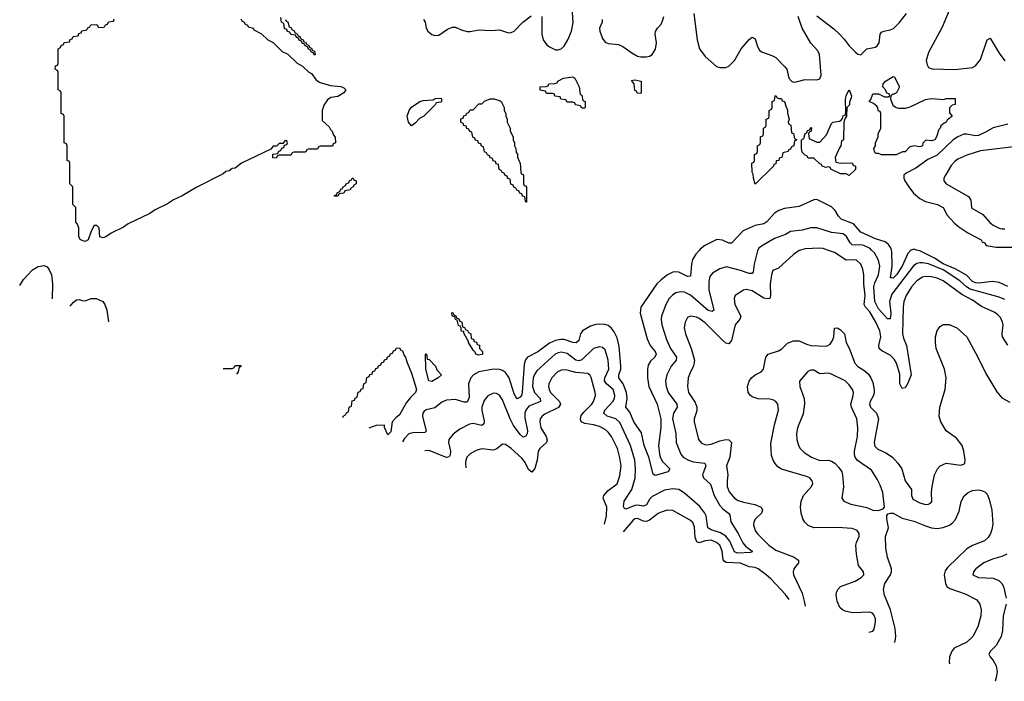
# Model space of a CAD drawing. Header units: inches. Extents: x 2001573 to 2220545, y 644482 to 846830.
# Tile 3 of 256: x 2019464 to 2026166, y 667064 to 671568. Entities that reach past the tile are written whole.
import ezdxf

# ---------------------------------------------------------------- set-up
doc = ezdxf.new("R2010")
doc.units = ezdxf.units.IN
doc.header["$MEASUREMENT"] = 0
for name, color, linetype in [('C0616', 7, 'Continuous'), ('C0617', 7, 'Continuous'), ('C0626', 7, 'Continuous'), ('C0627', 7, 'Continuous')]:
    doc.layers.add(name, color=color, linetype=linetype)

msp = doc.modelspace()

# ---------------------------------------------------------------- linework, layer by layer
at = {"layer": 'C0616', "color": 5, "elevation": 240}
for points in [[(2019463.9, 669758), (2019490, 669798.6), (2019550, 669865.3), (2019590, 669888.9), (2019630, 669895.3), (2019650, 669885.4), (2019662.7, 669870), (2019680.2, 669830), (2019687.3, 669770), (2019685.4, 669667.6)], [(2019807.8, 669617.6), (2019830, 669645.3), (2019850, 669660.3), (2019870, 669664.2), (2019890, 669656.5), (2019910, 669655), (2019950, 669669.9), (2019983.7, 669670), (2020000, 669662.8)]]:
    msp.add_lwpolyline(points, dxfattribs=at)
at = {"layer": 'C0617', "color": 5, "elevation": 220}
msp.add_lwpolyline([(2020000, 670156), (2019990, 670166), (2019970, 670166), (2019951.1, 670128.8), (2019930, 670068.7), (2019910, 670059), (2019878, 670070), (2019866, 670090), (2019866, 670150), (2019856.4, 670176.4), (2019846, 670190), (2019846, 670290), (2019826, 670310), (2019826, 670430), (2019806, 670450), (2019806, 670590), (2019802, 670602), (2019786, 670610), (2019786, 670710), (2019782, 670722), (2019766, 670730), (2019766, 670910), (2019762, 670922), (2019746, 670930), (2019746, 671070), (2019742, 671082), (2019726, 671090), (2019726, 671210), (2019722, 671222), (2019706, 671230), (2019707.3, 671252.7), (2019722, 671258), (2019726, 671270), (2019726, 671370), (2019742, 671378), (2019747.3, 671392.7), (2019762, 671398), (2019767.3, 671412.7), (2019802, 671418), (2019807.3, 671432.7), (2019822, 671438), (2019827.3, 671452.7), (2019862, 671458), (2019867.3, 671472.7), (2019882, 671478), (2019887.3, 671492.7), (2019922, 671498), (2019927.3, 671512.7), (2019942, 671518), (2019947.3, 671532.7), (2019990, 671534), (2019998, 671518), (2020000, 671517.8)], dxfattribs=at)
at = {"layer": 'C0626', "color": 5}
for points, elevation in [([(2024090.2, 670000), (2024067.3, 669972.7), (2024044.4, 669935.6), (2024035.6, 669904.4), (2024030, 669822), (2024010, 669819.3), (2023950, 669849.2), (2023930, 669852.6), (2023910, 669848.4), (2023874, 669830), (2023830, 669798), (2023801.5, 669770), (2023690.8, 669610), (2023686.3, 669570), (2023735.5, 669395.5), (2023756.4, 669350), (2023789.4, 669310), (2023796.8, 669290), (2023787.8, 669270), (2023757, 669243), (2023742.7, 669217.3), (2023737.7, 669190), (2023736.9, 669130), (2023747.4, 669070), (2023803.4, 668950), (2023827.8, 668850), (2023828.6, 668791.4), (2023813, 668670), (2023818.5, 668610), (2023825.1, 668585.1), (2023840.1, 668560.1), (2023888.2, 668510), (2023878.8, 668490), (2023790, 668466), (2023774.8, 668474.7), (2023746.2, 668590), (2023713.7, 668670), (2023695.5, 668755.5), (2023644.9, 668830), (2023616, 668896), (2023589.4, 668930), (2023598.5, 668990), (2023593.2, 669030), (2023572.7, 669090), (2023543.2, 669130), (2023543, 669150), (2023555.7, 669190), (2023555.1, 669210), (2023543.9, 669343.9), (2023530, 669403.1), (2023510, 669442.9), (2023490, 669469.8), (2023470, 669485.7), (2023450, 669492.6), (2023410, 669495.5), (2023386.5, 669493.5), (2023350, 669481.4), (2023295.9, 669450), (2023280.5, 669430), (2023270, 669385.1), (2023252.1, 669367.9), (2023230, 669370.9), (2023170, 669391.1), (2023148.3, 669391.7), (2023110, 669383.5), (2023070, 669365.3), (2022990, 669306.3), (2022920.5, 669270), (2022907.1, 669252.9), (2022897.4, 669222.6), (2022883.6, 669030), (2022878.9, 669010), (2022870, 668997.3), (2022850, 668987.9), (2022840.9, 669000.9), (2022830, 669022.2), (2022795.1, 669130), (2022770, 669165.5), (2022750, 669180.2), (2022730, 669187.5), (2022690, 669188.1), (2022590, 669170.4), (2022553.2, 669150), (2022534.8, 669130), (2022519.8, 669090), (2022523.9, 668996.1), (2022510, 668963.5), (2022490, 668964), (2022430, 668983.2), (2022370, 668977.8), (2022336.7, 668963.3), (2022290, 668926), (2022230, 668911.7), (2022216.7, 668903.3), (2022207.1, 668890), (2022205, 668870), (2022230, 668767.3), (2022221.6, 668758.4), (2022210, 668754.8), (2022150, 668757.9), (2022111.8, 668748.2), (2022083, 668717), (2022069.9, 668694.4)], 240), ([(2024488.8, 670000), (2024486.2, 669993.8), (2024464.3, 669904.3), (2024457.2, 669850), (2024450, 669840.4), (2024430, 669839.8), (2024370, 669861.4), (2024275.5, 669884.5), (2024230, 669870.8), (2024178.7, 669841.3), (2024160.9, 669819.1), (2024154.4, 669785.6), (2024155.7, 669730), (2024188.5, 669591.4), (2024177.8, 669582.2), (2024150, 669588.6), (2024030, 669692.4), (2023990, 669713.2), (2023963.9, 669716.1), (2023930, 669707.6), (2023907.4, 669692.6), (2023885.8, 669670), (2023862.3, 669630), (2023833.5, 669550), (2023831, 669530), (2023835.8, 669490), (2023866.6, 669390), (2023894.1, 669330), (2023933.9, 669270), (2023933, 669250), (2023898.5, 669210), (2023868.6, 669150), (2023859.4, 669110), (2023864.2, 669070), (2023878.1, 669030), (2023937.6, 668950), (2023939.4, 668930), (2023915, 668890), (2023907.5, 668850), (2023931.1, 668750), (2023932.8, 668690), (2023964.7, 668610), (2023980.6, 668590), (2024016.1, 668570), (2024050, 668557.4), (2024128.4, 668548.4), (2024134.4, 668530), (2024111.5, 668470), (2024117.6, 668450), (2024166, 668406), (2024191.5, 668330), (2024230, 668260.9), (2024250, 668237.8), (2024288.2, 668210), (2024297, 668197), (2024303.9, 668150), (2024355, 668070), (2024386, 668006), (2024404.1, 667984.1), (2024450.6, 667950.6), (2024450, 667946.6), (2024438.4, 667941.6), (2024350, 667935.8), (2024330, 667944.7), (2024298, 668018), (2024271.3, 668051.3), (2024234.9, 668074.9), (2024170, 668095.7), (2024148.4, 668108.4), (2024137.5, 668190), (2024128.1, 668210), (2024094.3, 668254.3), (2023990, 668345.9), (2023950, 668370.4), (2023910, 668375), (2023853.5, 668366.5), (2023770, 668322.3), (2023754, 668306), (2023730, 668265), (2023710, 668257.5), (2023670, 668263.6), (2023650, 668261.7), (2023590, 668235.8), (2023581.2, 668241.2), (2023574.9, 668254.9), (2023577.3, 668290), (2023630.4, 668370), (2023653.3, 668446.7), (2023656.1, 668510), (2023650.4, 668570), (2023621.8, 668670), (2023550, 668826.3), (2023521.4, 668850), (2023462.3, 668870), (2023440.7, 668890), (2023446.1, 668910), (2023500.9, 668970), (2023511.6, 668990), (2023514.2, 669010), (2023502.6, 669050), (2023457.6, 669090), (2023445.3, 669110), (2023446.4, 669130), (2023474.4, 669190), (2023469.5, 669249.5), (2023450, 669320.5), (2023430, 669336.1), (2023410, 669340.3), (2023370, 669329.8), (2023290, 669253), (2023270, 669245.8), (2023249.9, 669249.9), (2023190, 669294.6), (2023150, 669303.6), (2023130, 669300.4), (2023107.8, 669290), (2022983.3, 669176.7), (2022967.7, 669152.3), (2022960.1, 669130), (2022954.2, 669070), (2022967.8, 669030), (2023007.5, 668990), (2023008.4, 668970), (2022930, 668936.6), (2022908.6, 668910), (2022903, 668890), (2022903, 668857), (2022920.6, 668770), (2022918.9, 668750), (2022910, 668732.1), (2022890, 668727.1), (2022870, 668743.8), (2022825.6, 668805.6), (2022801.4, 668850), (2022750, 668980.5), (2022730, 669012.1), (2022710, 669024.2), (2022690, 669026.2), (2022650, 669008.4), (2022624.6, 668975.4), (2022608.7, 668931.3), (2022609.1, 668910), (2022625.4, 668834.6), (2022623.1, 668816.9), (2022610, 668805.7), (2022550, 668820.2), (2022525.4, 668814.6), (2022458.9, 668781.1), (2022413.5, 668746.5), (2022385.6, 668710), (2022383, 668690), (2022395.3, 668630), (2022394, 668606), (2022387.2, 668592.8), (2022370, 668588.3), (2022350, 668594), (2022250, 668635.5), (2022222.6, 668632.1)], 260), ([(2024777.8, 670000), (2024770, 669997.8), (2024730, 669968.9), (2024630, 669876.3), (2024590, 669859.5), (2024580.2, 669830), (2024572.9, 669770), (2024575.4, 669690), (2024569.1, 669670.9), (2024550, 669666.8), (2024530, 669671.3), (2024450, 669722), (2024410, 669731.8), (2024390, 669726.8), (2024334.4, 669690), (2024326.7, 669670), (2024331.1, 669630), (2024371.5, 669550), (2024365.8, 669530), (2024334.3, 669490), (2024310, 669384.5), (2024290, 669360.4), (2024270, 669366.8), (2024250, 669383.9), (2024130, 669504.4), (2024090, 669534.1), (2024070, 669542.1), (2024030.3, 669549.7), (2024010, 669540.5), (2023992.6, 669510), (2023987.7, 669470), (2023994.8, 669430), (2024034.6, 669330), (2024057.5, 669250), (2024049.6, 669210.4), (2024028.8, 669170), (2024014.6, 669130), (2024008.6, 669070), (2024016, 669030), (2024061.9, 668961.9), (2024073.6, 668930), (2024073.8, 668906.2), (2024055.1, 668850), (2024054.6, 668830), (2024083.8, 668710), (2024105, 668685), (2024134.5, 668674.5), (2024170, 668678), (2024230, 668701.7), (2024270, 668710.7), (2024290, 668708.3), (2024310, 668690.3), (2024298.2, 668590), (2024276, 668530), (2024284.6, 668470), (2024279.2, 668430), (2024280.1, 668390), (2024293.5, 668353.5), (2024330, 668310.2), (2024355.2, 668295.3), (2024390, 668283.3), (2024467.6, 668267.6), (2024511.3, 668250), (2024520.9, 668230), (2024512.5, 668210), (2024473.2, 668170), (2024461.7, 668150), (2024457.6, 668130), (2024469.4, 668090), (2024483.2, 668070), (2024564, 667990), (2024610, 667956), (2024730.7, 667910.7), (2024765.5, 667890), (2024765.4, 667870), (2024732.9, 667830), (2024728, 667810), (2024730.6, 667790), (2024790, 667664), (2024804.6, 667610), (2024810.5, 667576)], 280), ([(2026190, 669352.3), (2026152.5, 669410), (2026150.4, 669430), (2026157.5, 669490), (2026154.1, 669510), (2026139.7, 669539.7), (2026120.3, 669560.3), (2026096.2, 669576.2), (2026010, 669614.5), (2025950, 669658.9), (2025877.3, 669697.3), (2025750, 669790.8), (2025710, 669807.8), (2025670, 669816.9), (2025630, 669818.8), (2025610, 669814.6), (2025570, 669789.1), (2025533.9, 669750), (2025497.5, 669690), (2025481.9, 669650), (2025476.9, 669610), (2025472.6, 669430), (2025479.2, 669399.2), (2025500.7, 669350), (2025531.9, 669150), (2025510, 669094), (2025490, 669061.3), (2025470, 669058.3), (2025454.6, 669090), (2025454.9, 669154.9), (2025433.2, 669230), (2025417.3, 669257.3), (2025390, 669285.3), (2025333.2, 669313.2), (2025313.7, 669330), (2025311.6, 669350), (2025325, 669410), (2025318.4, 669450), (2025291.4, 669510), (2025250, 669578.5), (2025221.6, 669610), (2025212.6, 669630), (2025219.3, 669690), (2025209.9, 669770), (2025210.5, 669830), (2025203, 669870), (2025190, 669903.5), (2025159.6, 669930), (2025150, 669933.2), (2025090, 669929.9), (2025010, 669983.4), (2024962.6, 670000)], 280), ([(2026170, 669663.4), (2026130, 669679.7), (2025932.6, 669732.6), (2025908.5, 669748.5), (2025864, 669790), (2025750, 669864.9), (2025650, 669904.8), (2025610, 669913.8), (2025590, 669913.5), (2025570, 669907.3), (2025548.7, 669891.3), (2025400.9, 669699.1), (2025384.4, 669650), (2025393.3, 669570), (2025390, 669532.3), (2025370, 669530.8), (2025310, 669600.2), (2025285.2, 669650), (2025277.7, 669750), (2025283.5, 669776.5), (2025309.9, 669830), (2025319.7, 669890), (2025309.9, 669930), (2025281.8, 669981.9), (2025262.8, 670000)], 260), ([(2025533.7, 670000), (2025530, 669998.7), (2025510, 669975.8), (2025470, 669889.9), (2025432.7, 669830), (2025410, 669809.3), (2025398, 669810), (2025391.6, 669811.6), (2025401.9, 669890), (2025399.5, 669990), (2025397.4, 670000)], 240), ([(2026190.9, 669750.9), (2026130, 669778.1), (2026086.7, 669786.7), (2025990, 669774.5), (2025970, 669776.6), (2025950, 669786.1), (2025907.8, 669827.9), (2025832.3, 669872.3), (2025750, 669905.9), (2025690, 669945.5), (2025590, 669993.3), (2025568.3, 670000)], 240), ([(2020000, 669662.8), (2020029.2, 669650), (2020043.5, 669630), (2020056.2, 669590), (2020068.5, 669511.2)], 240), ([(2025243.6, 667399.3), (2025270, 667406.6), (2025279.9, 667420.1), (2025290.1, 667470), (2025288.2, 667490), (2025277.1, 667517.1), (2025267.6, 667527.6), (2025250, 667535.3), (2025131.6, 667531.6), (2025081.7, 667541.7), (2025063.7, 667550), (2025046.7, 667566.7), (2025028.4, 667610), (2025022.2, 667650), (2025024.4, 667670), (2025031.7, 667690), (2025050, 667709.7), (2025150, 667746.4), (2025191.8, 667770), (2025208.8, 667790), (2025207.2, 667810), (2025173.6, 667853.7), (2025159.7, 667930), (2025156.3, 667990), (2025160.5, 668010), (2025178.6, 668050), (2025178.8, 668070), (2025164, 668090), (2025130, 668105), (2025031.4, 668111.4), (2024870, 668109.4), (2024830, 668124.2), (2024807.1, 668147.1), (2024794.7, 668170), (2024784, 668210), (2024779.4, 668250), (2024783, 668290), (2024798.9, 668330), (2024852.9, 668390), (2024862.3, 668410), (2024858.3, 668430), (2024841.3, 668450), (2024819.3, 668459.3), (2024649.4, 668509.4), (2024624.5, 668524.5), (2024605.8, 668545.8), (2024592.3, 668570), (2024582.1, 668602.1), (2024576, 668684), (2024600.8, 668810), (2024628.6, 668910), (2024625.2, 668950), (2024610.2, 668970), (2024590, 668979.8), (2024570, 668985.5), (2024490, 668987.5), (2024450, 669001.5), (2024437.6, 669010), (2024422.6, 669030), (2024418.3, 669070), (2024430, 669106.6), (2024446, 669130), (2024470.4, 669150), (2024510, 669169.8), (2024527.5, 669190), (2024542.7, 669270), (2024559.5, 669290), (2024630, 669312.8), (2024652.1, 669327.9), (2024690, 669366.9), (2024730, 669381.8), (2024770, 669381), (2024818.7, 669358.8), (2024850, 669350.5), (2024955.5, 669344.5), (2024980.6, 669359.4), (2024996.6, 669383.4), (2025004.9, 669410), (2025010, 669468.7), (2025030, 669469.5), (2025050, 669456.9), (2025078, 669430), (2025089.8, 669370), (2025111, 669331), (2025149.5, 669229.5), (2025168, 669208), (2025210, 669183), (2025238.2, 669158.2), (2025258.4, 669130), (2025270, 669098.7), (2025280.2, 669050), (2025279.4, 669030), (2025274.4, 669010), (2025252.5, 668970), (2025248.8, 668950), (2025256.1, 668930), (2025296.2, 668890), (2025310.5, 668850), (2025280.2, 668690), (2025284.1, 668664.1), (2025304.6, 668644.6), (2025360, 668620), (2025405.8, 668590), (2025441.6, 668550), (2025468.8, 668510), (2025490.6, 668430), (2025533.1, 668370), (2025533.7, 668330), (2025544.3, 668304.3), (2025590, 668278.3), (2025630, 668267.9), (2025650.7, 668270), (2025663.9, 668276.1), (2025672.5, 668287.5), (2025670.1, 668350), (2025674.3, 668390), (2025690.8, 668469.2), (2025711.3, 668510), (2025730.3, 668530), (2025770, 668549.8), (2025870, 668535), (2025890, 668541.4), (2025897.1, 668550), (2025898.8, 668570), (2025890.6, 668630.6), (2025879.8, 668670), (2025839.4, 668719.4), (2025769.3, 668770), (2025734, 668830), (2025722.2, 668870), (2025727, 668930), (2025763.2, 669050), (2025771, 669130), (2025759.8, 669190), (2025703, 669330), (2025697.3, 669370), (2025697.8, 669410), (2025708.9, 669451.1), (2025730, 669479.7), (2025750, 669493.1), (2025790, 669493.6), (2025841.7, 669470), (2025910, 669408.6), (2025985.5, 669270), (2026039, 669159), (2026115.4, 669035.4), (2026150, 668994), (2026204.2, 668964.2)], 320), ([(2021664.7, 668859.8), (2021666, 668870), (2021682, 668878), (2021687.3, 668892.7), (2021702, 668898), (2021706, 668930), (2021722, 668938), (2021727.3, 668972.7), (2021742, 668978), (2021747.3, 668992.7), (2021762, 668998), (2021767.3, 669032.7), (2021782, 669038), (2021787.3, 669052.7), (2021802, 669058), (2021806, 669090), (2021822, 669098), (2021827.3, 669132.7), (2021842, 669138), (2021847.3, 669152.7), (2021862, 669158), (2021867.3, 669172.7), (2021882, 669178), (2021887.3, 669192.7), (2021902, 669198), (2021907.3, 669212.7), (2021922, 669218), (2021927.3, 669232.7), (2021942, 669238), (2021947.3, 669252.7), (2021962, 669258), (2021967.3, 669272.7), (2021982, 669278), (2021987.3, 669292.7), (2022002, 669298), (2022007.3, 669312.7), (2022022, 669318), (2022027.3, 669332.7), (2022050, 669334), (2022058, 669318), (2022070, 669314), (2022081, 669281), (2022090.8, 669270), (2022098, 669238), (2022130, 669162), (2022164, 669050), (2022157.1, 669030), (2022123.2, 668996.8), (2022096.9, 668963.1), (2022050, 668877.2), (2022023.1, 668856.9), (2021998.8, 668830), (2021990, 668762), (2021970, 668742.7)], 220), ([(2020849.3, 669192.6), (2020850, 669194), (2020910, 669194), (2020922, 669198), (2020930, 669214), (2020970, 669214), (2020970, 669206), (2020958, 669202), (2020952, 669170), (2020942, 669158), (2020942, 669154.8)], 220), ([(2023445.3, 668133.2), (2023457.8, 668190), (2023461.2, 668250), (2023434.9, 668310), (2023439.5, 668330), (2023470, 668362.4), (2023530.4, 668409.6), (2023550, 668463), (2023559.1, 668530), (2023550, 668585.1), (2023531.9, 668650), (2023491.7, 668731.7), (2023470, 668760.6), (2023450, 668777.5), (2023410, 668798), (2023370, 668809.4), (2023310, 668818.2), (2023286, 668830), (2023280.5, 668850), (2023286.6, 668873.4), (2023302.9, 668897.1), (2023357.2, 668950), (2023370.5, 668970), (2023383.2, 669010), (2023381.8, 669030), (2023353, 669133), (2023346.5, 669146.5), (2023330, 669159.3), (2023250, 669166.3), (2023190, 669182.5), (2023156.4, 669183.6), (2023124.2, 669170), (2023085, 669130), (2023066.7, 669090), (2023063.7, 669070), (2023066.9, 669050), (2023077.7, 669030), (2023138.7, 668970), (2023144.5, 668950), (2023131.9, 668928.1), (2023038.2, 668881.8), (2023020.7, 668870), (2023007.2, 668850), (2023003.9, 668830), (2023012.2, 668790), (2023048.2, 668730), (2023053.9, 668706.1), (2023050, 668688.8), (2023004.5, 668650), (2022993.2, 668630), (2022985.3, 668570), (2022970, 668512), (2022950, 668487.8), (2022930, 668504.7), (2022900.5, 668560.4), (2022882.6, 668582.7), (2022810, 668649), (2022770, 668675.6), (2022750, 668677.7), (2022712.5, 668647.5), (2022690, 668638.1), (2022610, 668647), (2022570, 668635.1), (2022530, 668612), (2022508.3, 668590), (2022500.2, 668570), (2022499.1, 668550), (2022501.7, 668518.2)], 280), ([(2021970, 668742.7), (2021948, 668792), (2021948, 668808), (2021890, 668804.7), (2021839.6, 668788.4)], 220), ([(2025418.2, 667329.5), (2025422, 667338), (2025428.4, 667370), (2025423.6, 667423.6), (2025392, 667552), (2025351.3, 667650), (2025343.9, 667690), (2025352.3, 667730), (2025390.1, 667789.9), (2025398, 667810), (2025398.9, 667830), (2025371.4, 667910), (2025358.9, 667970), (2025358, 668050), (2025378.7, 668110), (2025365.5, 668170), (2025367.1, 668192.9), (2025374.8, 668205.2), (2025390.5, 668209.5), (2025410, 668207.8), (2025470, 668174), (2025550, 668155), (2025630, 668121.6), (2025670, 668109.8), (2025710, 668104.6), (2025750, 668111.4), (2025792.2, 668127.8), (2025815.2, 668144.8), (2025833.3, 668166.7), (2025857.8, 668222.2), (2025871.5, 668288.6), (2025893, 668327), (2025920.7, 668350), (2025950, 668363), (2025987.8, 668367.8), (2026010, 668364.2), (2026033.9, 668353.9), (2026050, 668337.2), (2026063.3, 668303.3), (2026081.8, 668230), (2026087.2, 668132.9), (2026082, 668098), (2026072.1, 668070), (2026055.7, 668044.3), (2026030, 668020.8), (2025950, 667989.2), (2025910, 667965.3), (2025780.3, 667839.7), (2025763.9, 667816.1), (2025757.5, 667790), (2025765.2, 667730), (2025775.7, 667710), (2025795.3, 667695.3), (2025899.3, 667659.3), (2025977.9, 667617.9), (2025999.8, 667590), (2026007.4, 667550), (2026005.4, 667510), (2025985.4, 667434.6), (2025951, 667370), (2025910, 667331.4), (2025825.6, 667290), (2025807.8, 667270), (2025793.3, 667230), (2025791.5, 667190), (2025794.3, 667183.9)], 340), ([(2024701.6, 667620.5), (2024675.7, 667655.7), (2024579.2, 667759.2), (2024545.7, 667790), (2024490, 667829.6), (2024470, 667838.6), (2024430, 667843.9), (2024370, 667869.2), (2024273.7, 667873.7), (2024260.9, 667880.9), (2024252.3, 667892.3), (2024246, 667950), (2024229.3, 667990), (2024205.8, 668010), (2024170, 668024.6), (2024130, 668021.1), (2024090, 668007), (2024073.3, 668013.3), (2024062.2, 668042.2), (2024056.9, 668116.9), (2024046.1, 668146.1), (2024024, 668164), (2023910, 668227.4), (2023870, 668229.8), (2023830, 668216.8), (2023810, 668206.6), (2023750, 668160.5), (2023730, 668152.9), (2023710, 668155.5), (2023670, 668172.9), (2023650, 668169.2), (2023638.8, 668161.2), (2023572.6, 668081.2)], 280), ([(2026183.5, 667930), (2026150, 667913), (2026084.7, 667895.3), (2026027.3, 667870), (2025973.1, 667830), (2025955.1, 667810), (2025951.3, 667790), (2025990.6, 667770.6), (2026090, 667766.8), (2026127.7, 667750), (2026148.2, 667730), (2026160.6, 667710), (2026179.5, 667630)], 320), ([(2026178.1, 667590), (2026158.5, 667510), (2026152.5, 667410), (2026143.4, 667370), (2026111.2, 667308.8), (2026072.7, 667270), (2026061.6, 667250), (2026068.9, 667230), (2026090, 667206), (2026109.8, 667170.2), (2026117.8, 667130), (2026111, 667090), (2026102.8, 667064.5)], 320)]:
    msp.add_lwpolyline(points, dxfattribs=dict(at, elevation=elevation))
for points, elevation in [([(2022590, 669284), (2022569, 669290), (2022564, 669304), (2022550, 669318), (2022518, 669370), (2022518, 669378), (2022486, 669434), (2022486, 669446), (2022470, 669448), (2022468.4, 669468.4), (2022462, 669482), (2022450, 669486), (2022442, 669522), (2022430, 669526), (2022426, 669546), (2022408.7, 669550), (2022406, 669574), (2022412.7, 669572.7), (2022418, 669558), (2022432.7, 669552.7), (2022438, 669538), (2022452.7, 669532.7), (2022458, 669518), (2022474, 669510), (2022478, 669478), (2022492.7, 669472.7), (2022498, 669458), (2022512.7, 669452.7), (2022518, 669438), (2022534, 669430), (2022538, 669398), (2022552.7, 669392.7), (2022558, 669378), (2022572.7, 669372.7), (2022578, 669358), (2022592.7, 669352.7), (2022594, 669330), (2022614, 669310), (2022614, 669290), (2022610, 669289.2)], 220), ([(2022270, 669106), (2022248.7, 669110), (2022228.7, 669190), (2022226, 669290), (2022230, 669294), (2022234, 669290), (2022238, 669258), (2022250, 669254), (2022294, 669210), (2022303.6, 669183.6), (2022334, 669150), (2022312, 669130)], 220), ([(2024850, 669182.6), (2024841.2, 669178.8), (2024826, 669170), (2024772.1, 669107.9), (2024774.6, 669070), (2024804.6, 668990), (2024806.4, 668953.6), (2024796, 668884), (2024759.1, 668790), (2024751.3, 668750), (2024752.6, 668710), (2024765.5, 668670), (2024777.3, 668650), (2024803, 668622.9), (2024854.4, 668590), (2024910, 668567.8), (2024970, 668568.9), (2024990, 668563.6), (2025011.8, 668550), (2025040, 668520), (2025059, 668490), (2025064.7, 668470), (2025071.2, 668388.8), (2025059.1, 668310), (2025074, 668290), (2025121, 668270), (2025230, 668247), (2025270, 668230.3), (2025310, 668228), (2025342, 668238), (2025349.3, 668250.7), (2025339.3, 668350), (2025320, 668400), (2025300.4, 668440.4), (2025261.6, 668501.6), (2025167.7, 668567.7), (2025151.1, 668590), (2025147, 668607), (2025146.8, 668630), (2025166.9, 668730), (2025168.2, 668790), (2025161.1, 668850), (2025125, 668930), (2025121.5, 668950), (2025137.3, 669010), (2025138.8, 669030), (2025132.9, 669050), (2025110, 669083.5), (2025082.9, 669110), (2024990, 669154), (2024970, 669161.1), (2024910, 669157.6), (2024870, 669181.2)], 340)]:
    msp.add_lwpolyline(points, close=True, dxfattribs=dict(at, elevation=elevation))
at = {"layer": 'C0627', "color": 5}
for points, elevation in [([(2025830.5, 671730), (2025742.9, 671517.1), (2025650, 671345.1), (2025634.4, 671290), (2025639.9, 671259.9), (2025650, 671243.1), (2025673.9, 671233.9), (2025830, 671229.3), (2025950, 671243.2), (2025970, 671254.6), (2026004.3, 671295.7), (2026049.2, 671430.8), (2026070, 671441.6), (2026130, 671339.5), (2026170, 671287)], 240), ([(2023018.7, 671590), (2023017.3, 671470), (2023026, 671430), (2023050, 671398.4), (2023070, 671382.4), (2023110, 671363.1), (2023130, 671361.6), (2023150, 671368.2), (2023170, 671388), (2023194.8, 671430), (2023220.3, 671490), (2023232.2, 671547.8), (2023224.4, 671650)], 240), ([(2024053.2, 671610), (2024075.9, 671430), (2024092, 671370), (2024130, 671317.4), (2024206.4, 671250), (2024230, 671242.2), (2024270, 671242.9), (2024290, 671252.4), (2024328.7, 671290), (2024374, 671370), (2024430, 671432.9), (2024450, 671447.9), (2024470, 671436.4), (2024484.9, 671384.9), (2024500.5, 671360.5), (2024514, 671350), (2024584.6, 671324.6), (2024610, 671310.6), (2024670.2, 671250), (2024685.8, 671230), (2024699.7, 671170), (2024717.1, 671150), (2024730, 671143.2), (2024750, 671144.7), (2024810, 671161.5), (2024890, 671158.8), (2024910, 671166), (2024919.2, 671190), (2024909, 671330), (2024896.6, 671356.6), (2024848.2, 671408.2), (2024789.9, 671510), (2024762.8, 671590)], 240), ([(2024890, 671592.8), (2025004.6, 671504.6), (2025046.5, 671466.5), (2025075.7, 671435.7), (2025110, 671389), (2025150, 671348.7), (2025170, 671332.4), (2025190, 671328), (2025230, 671370.3), (2025290, 671381.7), (2025301.6, 671390), (2025314.6, 671410), (2025321.8, 671470), (2025330, 671482.6), (2025346, 671490), (2025390, 671498.3), (2025411.4, 671508.6), (2025450, 671545.4), (2025499.5, 671610)], 240), ([(2020970, 671574), (2020978, 671558), (2020990, 671554), (2020998, 671538), (2021014, 671530), (2021018, 671518), (2021054, 671510), (2021058, 671498), (2021110, 671472), (2021154, 671430), (2021190, 671412), (2021251.6, 671351.6), (2021290, 671332), (2021351.6, 671271.6), (2021390, 671252), (2021431.6, 671211.6), (2021450, 671202), (2021479.8, 671159.8), (2021502, 671142), (2021579.6, 671119.6), (2021650, 671114), (2021670, 671104.7), (2021684.7, 671090), (2021671, 671070), (2021630, 671045.2), (2021582, 671038), (2021558, 671022), (2021533.7, 670986.3), (2021522.8, 670950), (2021522, 670882), (2021570, 670838), (2021579.6, 670819.6), (2021591, 670810), (2021601, 670781), (2021612, 670768), (2021614, 670730), (2021598, 670722), (2021592.7, 670707.3), (2021510, 670706), (2021498, 670702), (2021490, 670686), (2021430, 670686), (2021418, 670682), (2021410, 670666), (2021330, 670666), (2021318, 670662), (2021310, 670646), (2021230, 670646), (2021218, 670642), (2021210, 670626), (2021187.3, 670627.3), (2021187.3, 670652.7), (2021222, 670658), (2021227.3, 670672.7), (2021242, 670678), (2021247.3, 670692.7), (2021262, 670698), (2021266, 670714), (2021282, 670718), (2021286, 670730), (2021282, 670742), (2021270, 670746), (2021254, 670726), (2021230, 670726), (2021212.7, 670707.3), (2021190, 670706), (2021172.7, 670687.3), (2020974, 670590), (2020930, 670558), (2020910, 670555.3), (2020890, 670538), (2020866.4, 670533.6), (2020850, 670518), (2020670, 670428), (2020570.9, 670369.1), (2020510, 670342), (2020470, 670315.3), (2020386.4, 670273.6), (2020350.7, 670249.3), (2020202, 670178), (2020170, 670155.3), (2020086.4, 670113.6), (2020050, 670089), (2020030, 670082), (2020010, 670088.7), (2020006, 670150), (2020000, 670156)], 220), ([(2020000, 671517.8), (2020030, 671514), (2020042, 671518), (2020047.3, 671532.7), (2020062, 671538), (2020067.3, 671552.7), (2020102, 671558), (2020107.3, 671572.7)], 220), ([(2021274, 671570), (2021278, 671558), (2021290, 671554), (2021298, 671518), (2021310, 671514), (2021318, 671498), (2021330, 671494), (2021338, 671478), (2021354, 671470), (2021358, 671458), (2021370, 671454), (2021378, 671438), (2021394, 671430), (2021398, 671418), (2021410, 671414), (2021418, 671398), (2021430, 671394), (2021438, 671378), (2021450, 671374), (2021458, 671358), (2021470, 671354), (2021474, 671330), (2021470, 671326), (2021462, 671342), (2021450, 671346), (2021442, 671362), (2021430, 671366), (2021422, 671382), (2021406, 671390), (2021402, 671402), (2021387.3, 671407.3), (2021382, 671422), (2021367.3, 671427.3), (2021362, 671442), (2021347.3, 671447.3), (2021342, 671462), (2021310, 671466), (2021302, 671482), (2021287.3, 671487.3), (2021282, 671502), (2021267.3, 671507.3), (2021262, 671542), (2021246, 671550), (2021242, 671582)], 220), ([(2022212.7, 671570), (2022223.7, 671550), (2022230.3, 671510), (2022240.9, 671490), (2022270, 671466.3), (2022290, 671460.7), (2022317.4, 671462.7), (2022376.6, 671503.4), (2022410, 671516.4), (2022430, 671515.8), (2022470, 671498), (2022510, 671487.4), (2022530, 671486.3), (2022590, 671499), (2022670, 671493.8), (2022730, 671499.5), (2022790, 671477.6), (2022810, 671479.5), (2022830, 671488.7), (2022888.6, 671551.4), (2022945.7, 671594.3)], 240), ([(2023428.9, 671570), (2023428.9, 671550), (2023411.5, 671510), (2023412.7, 671490), (2023430, 671439.1), (2023450, 671414.4), (2023470, 671405.3), (2023539.4, 671399.4), (2023570, 671384.6), (2023630, 671342), (2023670, 671320.3), (2023690, 671315.3), (2023730, 671314.9), (2023750, 671318.7), (2023770, 671330.4), (2023792.6, 671367.4), (2023799, 671410), (2023789.8, 671470), (2023792.6, 671487.4), (2023805.4, 671510), (2023830, 671538), (2023840.2, 671559.8), (2023848.5, 671590)], 240), ([(2026190, 670856.8), (2026090, 670830.5), (2026038.8, 670801.2), (2025990, 670780.1), (2025970, 670777.8), (2025910.7, 670789.3), (2025890, 670787.5), (2025850, 670771.1), (2025818.6, 670750), (2025710, 670645.5), (2025644.9, 670615.1), (2025563.8, 670556.2), (2025497.2, 670522.8), (2025481.5, 670510), (2025482, 670490), (2025489.5, 670470), (2025515.7, 670430), (2025547.6, 670387.6), (2025589.8, 670349.8), (2025629.8, 670330.2), (2025710.5, 670310), (2025748.7, 670290), (2025778, 670238), (2025824.8, 670184.8), (2025856.8, 670156.8), (2025916.7, 670116.7), (2026007.3, 670070), (2026015.5, 670055.5), (2026032, 670050), (2026042, 670030), (2026110, 670018.4), (2026250, 670019.7)], 240), ([(2026250, 670704), (2026004.5, 670675.5), (2025910, 670645.8), (2025850, 670618.2), (2025830, 670603.5), (2025804.5, 670575.5), (2025764.6, 670510), (2025754.9, 670490), (2025754, 670470), (2025770.4, 670450), (2025923.2, 670363.2), (2025938.8, 670338.8), (2025941.8, 670290), (2025945.5, 670285.5), (2026020.6, 670240.6), (2026067.1, 670187.1), (2026089.2, 670169.2), (2026130, 670149), (2026150, 670143.2), (2026170, 670144.4)], 260), ([(2025397.4, 670000), (2025394.3, 670014.3), (2025378.1, 670038.1), (2025355, 670055), (2025290, 670075.7), (2025190, 670121.7), (2025138.3, 670178.3), (2025056.3, 670210), (2025038.3, 670230), (2025014.8, 670270), (2024990, 670292.8), (2024890, 670343.5), (2024870, 670341), (2024770, 670295.9), (2024670, 670282.1), (2024630.6, 670269.4), (2024602, 670250), (2024548.9, 670191.1), (2024530, 670177.1), (2024470, 670167.2), (2024389.3, 670130.7), (2024310, 670047.7), (2024290, 670046.2), (2024247.7, 670067.7), (2024210, 670072.5), (2024127.6, 670030), (2024094.7, 670005.3), (2024090.2, 670000)], 240), ([(2025262.8, 670000), (2025252.2, 670010), (2025210, 670031.3), (2025190, 670035.9), (2025150, 670032.1), (2025130, 670035.2), (2025116.4, 670050), (2025092, 670092), (2025070, 670109), (2024990, 670119.3), (2024890, 670152), (2024850.1, 670149.9), (2024790, 670135), (2024710, 670125.3), (2024675.4, 670104.6), (2024602.6, 670077.4), (2024512.7, 670027.3), (2024492.9, 670010), (2024488.8, 670000)], 260), ([(2024962.6, 670000), (2024934, 670010), (2024910, 670013.6), (2024810, 670009), (2024777.8, 670000)], 280), ([(2025568.3, 670000), (2025550, 670005.6), (2025533.7, 670000)], 240)]:
    msp.add_lwpolyline(points, dxfattribs=dict(at, elevation=elevation))
at = {"layer": 'C0627', "color": 5, "elevation": 220}
for points in [[(2023290, 670966), (2023282, 670982), (2023247.3, 670987.3), (2023242, 671002), (2023230, 671006), (2023190, 671006), (2023182, 671022), (2023147.3, 671027.3), (2023142, 671042), (2023107.3, 671047.3), (2023102, 671062), (2023090, 671066), (2023050, 671066), (2023042, 671082), (2023007.3, 671087.3), (2023006, 671110), (2023047.3, 671112.7), (2023062, 671118), (2023066, 671130), (2023107.3, 671132.7), (2023122, 671138), (2023126, 671150), (2023166, 671170), (2023230, 671178), (2023242, 671170), (2023272, 671110), (2023278, 671058), (2023290, 671054), (2023298, 671018), (2023312, 671010), (2023314, 670970), (2023310, 670966)], [(2023690, 671066), (2023667.3, 671067.3), (2023662, 671082), (2023650, 671086), (2023646, 671130), (2023627.3, 671152.7), (2023650, 671158), (2023694, 671150), (2023694, 671070)], [(2025494, 670966), (2025525.6, 670974.4), (2025630, 671024.7), (2025670.5, 671030.5), (2025755.3, 671024.7), (2025770.8, 671030.8), (2025831.1, 671031.2), (2025832, 670990), (2025810, 670986), (2025792.7, 670967.3), (2025792.7, 670932.7), (2025812, 670910), (2025777.3, 670882.7), (2025770, 670869.4), (2025756.3, 670863.7), (2025734.8, 670845.2), (2025730, 670828.7), (2025719.6, 670820.4), (2025704.7, 670770), (2025694, 670750), (2025670, 670744), (2025632.7, 670747.3), (2025612, 670728), (2025610, 670708.7), (2025590, 670702), (2025550, 670709.2), (2025534.4, 670705.6), (2025520.7, 670699.3), (2025490, 670668.7), (2025472, 670668), (2025430, 670648), (2025330, 670648.7), (2025310, 670658), (2025290, 670658), (2025282, 670670), (2025278, 670690), (2025288, 670710), (2025288, 670730), (2025308, 670770), (2025308.4, 670791.6), (2025326, 670830), (2025326, 670930), (2025322, 670942), (2025307.3, 670947.3), (2025306, 670970), (2025298, 670978), (2025276.4, 670996.4), (2025246, 671010), (2025256.4, 671023.6), (2025270, 671062), (2025310, 671062), (2025350, 671042), (2025378, 671042), (2025386, 671050), (2025382, 671062), (2025367.3, 671067.3), (2025358, 671090), (2025338, 671110), (2025342, 671130), (2025358, 671150), (2025410, 671182), (2025418, 671178), (2025450, 671114), (2025450, 671106), (2025431, 671070), (2025410, 671058), (2025402, 671058), (2025394, 671050), (2025392, 671030), (2025406.4, 670986.4), (2025430, 670971), (2025446.4, 670966.4)], [(2025050, 670592), (2025130, 670594), (2025138, 670578), (2025154, 670570), (2025152.7, 670547.3), (2025110, 670508), (2025090, 670518), (2025050, 670518), (2024986, 670550), (2024982, 670562), (2024970, 670566), (2024950, 670562), (2024926, 670570), (2024922, 670582), (2024910, 670586), (2024870, 670626), (2024830, 670626), (2024822, 670642), (2024810, 670646), (2024790, 670666), (2024786, 670690), (2024786, 670750), (2024802, 670758), (2024810, 670794), (2024822, 670798), (2024827.3, 670812.7), (2024842, 670818), (2024847.3, 670832.7), (2024854, 670834), (2024851.6, 670808.4), (2024838, 670802), (2024834, 670790), (2024838, 670758), (2024890, 670734), (2024910, 670734), (2024956.4, 670783.6), (2024990, 670862), (2024998, 670870), (2025044, 670876), (2025056.4, 670883.6), (2025065.2, 670894.8), (2025070, 670914), (2025082, 670918), (2025087.3, 670932.7), (2025085.2, 671025.2), (2025090, 671052), (2025110, 671090.8), (2025124.7, 671050), (2025123.6, 671036.4), (2025112.7, 671007.3), (2025111.6, 670988.4), (2025094, 670970), (2025092, 670910), (2025082, 670898), (2025074, 670870), (2025071.1, 670748.8), (2025058, 670742), (2025054, 670710), (2025043.6, 670696.4), (2025014, 670630), (2025018, 670598)], [(2022130, 670846), (2022109.4, 670869.4), (2022102, 670910), (2022115.3, 670950), (2022130, 670971.3), (2022188, 671010), (2022210, 671018), (2022278, 671022), (2022291.6, 671031.6), (2022330, 671034), (2022334, 671030), (2022334, 671010), (2022330, 671006), (2022298, 671002), (2022292.7, 670987.3), (2022214, 670910), (2022185.4, 670894.6), (2022156.9, 670863.1)], [(2022910, 670326), (2022906, 670330), (2022902, 670362), (2022887.3, 670367.3), (2022882, 670382), (2022867.3, 670387.3), (2022862, 670402), (2022847.3, 670407.3), (2022842, 670422), (2022827.3, 670427.3), (2022822, 670442), (2022807.3, 670447.3), (2022802, 670482), (2022787.3, 670487.3), (2022782, 670502), (2022767.3, 670507.3), (2022762, 670522), (2022747.3, 670527.3), (2022742, 670542), (2022727.3, 670547.3), (2022722, 670582), (2022707.3, 670587.3), (2022702, 670602), (2022687.3, 670607.3), (2022682, 670622), (2022667.3, 670627.3), (2022662, 670642), (2022647.3, 670647.3), (2022642, 670662), (2022627.3, 670667.3), (2022622, 670702), (2022607.3, 670707.3), (2022602, 670722), (2022587.3, 670727.3), (2022582, 670742), (2022567.3, 670747.3), (2022562, 670762), (2022547.3, 670767.3), (2022542, 670802), (2022527.3, 670807.3), (2022522, 670822), (2022507.3, 670827.3), (2022502, 670842), (2022487.3, 670847.3), (2022482, 670862), (2022466, 670870), (2022467.3, 670892.7), (2022482, 670898), (2022487.3, 670912.7), (2022502, 670918), (2022506, 670930), (2022522, 670938), (2022530, 670954), (2022550, 670954), (2022590, 670994), (2022610, 670994), (2022627.3, 671012.7), (2022666, 671030), (2022694, 671030), (2022735.3, 671015.3), (2022742, 671010), (2022762, 670970), (2022762, 670950), (2022772, 670930), (2022772, 670910), (2022782, 670890), (2022782, 670870), (2022802, 670830), (2022802, 670810), (2022822, 670770), (2022822, 670750), (2022832, 670730), (2022832, 670710), (2022842, 670690), (2022843.6, 670663.6), (2022851.6, 670651.6), (2022852.7, 670632.7), (2022863.6, 670603.6), (2022871.6, 670591.6), (2022874, 670530), (2022878, 670518), (2022890, 670514), (2022892.7, 670507.3), (2022894, 670450), (2022898, 670438), (2022910, 670434), (2022912.7, 670427.3), (2022914, 670326)], [(2024470, 670448), (2024458, 670490), (2024456.4, 670516.4), (2024449, 670530), (2024448, 670590), (2024462, 670598), (2024466, 670610), (2024466, 670650), (2024482, 670658), (2024486, 670670), (2024486, 670710), (2024502, 670718), (2024506, 670730), (2024506, 670770), (2024522, 670778), (2024526, 670790), (2024526, 670830), (2024542, 670838), (2024546, 670850), (2024546, 670890), (2024562, 670898), (2024566, 670910), (2024566, 670950), (2024582, 670958), (2024586, 670970), (2024586, 671010), (2024602, 671018), (2024606, 671050), (2024610, 671051.3), (2024618, 671038), (2024631, 671031), (2024650, 671030.6), (2024654.8, 671014.8), (2024670.6, 671010), (2024678, 670978), (2024690, 670954), (2024691, 670931), (2024702, 670890), (2024694, 670870), (2024698, 670858), (2024712, 670850), (2024718, 670798), (2024730, 670794), (2024738, 670758), (2024754, 670750), (2024738, 670742), (2024734, 670710), (2024718, 670702), (2024710, 670686), (2024698, 670682), (2024694, 670670), (2024658, 670662), (2024652, 670630), (2024634, 670626), (2024632, 670610), (2024614, 670606), (2024610, 670586), (2024598, 670582), (2024594, 670570)], [(2021606, 670366), (2021606, 670370), (2021622, 670378), (2021626, 670390), (2021642, 670398), (2021650, 670414), (2021662, 670418), (2021666, 670430), (2021682, 670438), (2021686, 670450), (2021702, 670458), (2021710, 670474), (2021722, 670478), (2021726, 670490), (2021734, 670490), (2021738, 670478), (2021754, 670470), (2021754, 670450), (2021738, 670442), (2021734, 670430), (2021718, 670422), (2021714, 670410), (2021678, 670402), (2021670, 670386), (2021638, 670382), (2021630, 670366)]]:
    msp.add_lwpolyline(points, close=True, dxfattribs=at)

doc.saveas('drawing.dxf')
